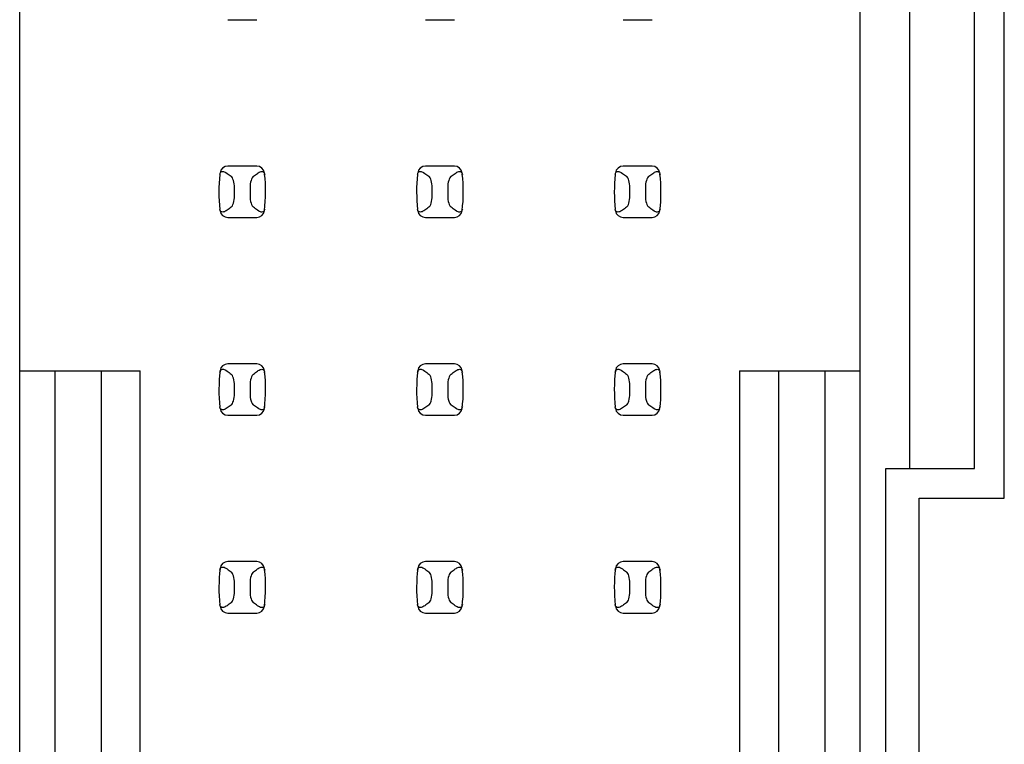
# Model space of a CAD drawing. Header units: inches. Extents: x 0 to 34, y 0 to 22.
# Tile 8 of 36: x 7.105 to 8.101, y 10.651 to 11.384. Entities that reach past the tile are written whole.
import ezdxf

# ---------------------------------------------------------------- set-up
doc = ezdxf.new("R2010")
doc.units = ezdxf.units.IN
doc.header["$LTSCALE"] = 1.87
doc.header["$MEASUREMENT"] = 0
doc.layers.get('0').update_dxf_attribs({"linetype": 'CONTINUOUS'})

msp = doc.modelspace()

# ---------------------------------------------------------------- linework, layer by layer
at = {"color": 7, "linetype": 'CONTINUOUS'}
for p, q in [((7.10526, 8.46499), (7.10526, 15.35475)), ((7.95565, 8.46499), (7.95565, 15.35475)), ((8.10143, 10.89987), (8.10143, 11.51987)), ((8.00587, 10.92987), (8.00587, 11.48987)), ((8.07143, 10.92987), (8.07143, 11.48987)), ((7.31581, 11.38389), (7.3451, 11.38389)), ((7.51581, 11.38389), (7.5451, 11.38389)), ((7.71581, 11.38389), (7.7451, 11.38389)), ((7.31384, 11.22931), (7.31511, 11.22845)), ((7.3451, 11.23585), (7.31581, 11.23585)), ((7.35269, 11.22891), (7.35311, 11.22735)), ((7.51384, 11.22931), (7.51511, 11.22845)), ((7.5451, 11.23585), (7.51581, 11.23585)), ((7.55269, 11.22891), (7.55311, 11.22735)), ((7.71384, 11.22931), (7.71511, 11.22845)), ((7.7451, 11.23585), (7.71581, 11.23585)), ((7.75269, 11.22891), (7.75311, 11.22735)), ((7.32258, 11.20561), (7.32258, 11.21413)), ((7.33833, 11.21413), (7.33833, 11.20561)), ((7.52258, 11.20561), (7.52258, 11.21413)), ((7.53833, 11.21413), (7.53833, 11.20561)), ((7.72258, 11.20561), (7.72258, 11.21413)), ((7.73833, 11.21413), (7.73833, 11.20561)), ((7.30822, 11.19083), (7.30781, 11.19239)), ((7.34707, 11.19043), (7.3458, 11.19129)), ((7.50822, 11.19083), (7.50781, 11.19239)), ((7.54707, 11.19043), (7.5458, 11.19129)), ((7.70822, 11.19083), (7.70781, 11.19239)), ((7.74707, 11.19043), (7.7458, 11.19129)), ((7.31581, 11.18389), (7.3451, 11.18389)), ((7.51581, 11.18389), (7.5451, 11.18389)), ((7.71581, 11.18389), (7.7451, 11.18389)), ((7.10526, 11.02877), (7.22731, 11.02877)), ((7.14069, 11.02877), (7.14069, 10.19097)), ((7.18794, 10.19097), (7.18794, 11.02877)), ((7.22731, 10.19097), (7.22731, 11.02877)), ((7.31384, 11.02931), (7.31511, 11.02845)), ((7.3451, 11.03585), (7.31581, 11.03585)), ((7.35269, 11.02891), (7.35311, 11.02735)), ((7.51384, 11.02931), (7.51511, 11.02845)), ((7.5451, 11.03585), (7.51581, 11.03585)), ((7.55269, 11.02891), (7.55311, 11.02735)), ((7.71384, 11.02931), (7.71511, 11.02845)), ((7.7451, 11.03585), (7.71581, 11.03585)), ((7.75269, 11.02891), (7.75311, 11.02735)), ((7.83361, 11.02877), (7.95565, 11.02877)), ((7.83361, 11.02877), (7.83361, 10.19097)), ((7.87298, 11.02877), (7.87298, 10.19097)), ((7.92022, 10.19097), (7.92022, 11.02877)), ((7.32258, 11.00561), (7.32258, 11.01413)), ((7.33833, 11.01413), (7.33833, 11.00561)), ((7.52258, 11.00561), (7.52258, 11.01413)), ((7.53833, 11.01413), (7.53833, 11.00561)), ((7.72258, 11.00561), (7.72258, 11.01413)), ((7.73833, 11.01413), (7.73833, 11.00561)), ((7.30822, 10.99083), (7.30781, 10.99239)), ((7.34707, 10.99043), (7.3458, 10.99129)), ((7.50822, 10.99083), (7.50781, 10.99239)), ((7.54707, 10.99043), (7.5458, 10.99129)), ((7.70822, 10.99083), (7.70781, 10.99239)), ((7.74707, 10.99043), (7.7458, 10.99129)), ((7.31581, 10.98389), (7.3451, 10.98389)), ((7.51581, 10.98389), (7.5451, 10.98389)), ((7.71581, 10.98389), (7.7451, 10.98389)), ((7.98143, 10.92987), (8.07143, 10.92987)), ((7.98143, 10.28987), (7.98143, 10.92987)), ((8.01543, 10.89987), (8.10143, 10.89987)), ((8.01543, 10.31987), (8.01543, 10.89987)), ((7.31384, 10.82931), (7.31511, 10.82845)), ((7.3451, 10.83585), (7.31581, 10.83585)), ((7.35269, 10.82891), (7.35311, 10.82735)), ((7.51384, 10.82931), (7.51511, 10.82845)), ((7.5451, 10.83585), (7.51581, 10.83585)), ((7.55269, 10.82891), (7.55311, 10.82735)), ((7.71384, 10.82931), (7.71511, 10.82845)), ((7.7451, 10.83585), (7.71581, 10.83585)), ((7.75269, 10.82891), (7.75311, 10.82735)), ((7.32258, 10.80561), (7.32258, 10.81413)), ((7.33833, 10.81413), (7.33833, 10.80561)), ((7.52258, 10.80561), (7.52258, 10.81413)), ((7.53833, 10.81413), (7.53833, 10.80561)), ((7.72258, 10.80561), (7.72258, 10.81413)), ((7.73833, 10.81413), (7.73833, 10.80561)), ((7.30822, 10.79083), (7.30781, 10.79239)), ((7.34707, 10.79043), (7.3458, 10.79129)), ((7.50822, 10.79083), (7.50781, 10.79239)), ((7.54707, 10.79043), (7.5458, 10.79129)), ((7.70822, 10.79083), (7.70781, 10.79239)), ((7.74707, 10.79043), (7.7458, 10.79129)), ((7.31581, 10.78389), (7.3451, 10.78389)), ((7.51581, 10.78389), (7.5451, 10.78389)), ((7.71581, 10.78389), (7.7451, 10.78389))]:
    msp.add_line(p, q, dxfattribs=at)
for centre, radius, start, end in [((7.46431, 11.20987), 0.15748, 173.62876, 186.54786), ((7.31581, 11.22798), 0.00787, 90, 173.04714), ((7.3451, 11.22798), 0.00787, 6.95286, 90), ((7.1966, 11.20987), 0.15748, 353.0989, 6.54786), ((7.66431, 11.20987), 0.15748, 173.62876, 186.54786), ((7.51581, 11.22798), 0.00787, 90, 173.04714), ((7.5451, 11.22798), 0.00787, 6.95286, 90), ((7.3966, 11.20987), 0.15748, 353.0989, 6.54786), ((7.86431, 11.20987), 0.15748, 173.62876, 186.54786), ((7.71581, 11.22798), 0.00787, 90, 173.04714), ((7.7451, 11.22798), 0.00787, 6.95286, 90), ((7.5966, 11.20987), 0.15748, 353.0989, 6.54786), ((7.31581, 11.19176), 0.00787, 186.95286, 270), ((7.3451, 11.19176), 0.00787, 270, 353.04714), ((7.51581, 11.19176), 0.00787, 186.95286, 270), ((7.5451, 11.19176), 0.00787, 270, 353.04714), ((7.71581, 11.19176), 0.00787, 186.95286, 270), ((7.7451, 11.19176), 0.00787, 270, 353.04714), ((7.46431, 11.00987), 0.15748, 173.0989, 186.54786), ((7.31581, 11.02798), 0.00787, 90, 173.04714), ((7.3451, 11.02798), 0.00787, 6.95286, 90), ((7.1966, 11.00987), 0.15748, 353.0989, 6.54786), ((7.66431, 11.00987), 0.15748, 173.0989, 186.54786), ((7.51581, 11.02798), 0.00787, 90, 173.04714), ((7.5451, 11.02798), 0.00787, 6.95286, 90), ((7.3966, 11.00987), 0.15748, 353.0989, 6.54786), ((7.86431, 11.00987), 0.15748, 173.0989, 186.54786), ((7.71581, 11.02798), 0.00787, 90, 173.04714), ((7.7451, 11.02798), 0.00787, 6.95286, 90), ((7.5966, 11.00987), 0.15748, 353.0989, 6.54786), ((7.31581, 10.99176), 0.00787, 186.95286, 270), ((7.3451, 10.99176), 0.00787, 270, 353.04714), ((7.51581, 10.99176), 0.00787, 186.95286, 270), ((7.5451, 10.99176), 0.00787, 270, 353.04714), ((7.71581, 10.99176), 0.00787, 186.95286, 270), ((7.7451, 10.99176), 0.00787, 270, 353.04714), ((7.46431, 10.80987), 0.15748, 173.0989, 186.54786), ((7.31581, 10.82798), 0.00787, 90, 173.04714), ((7.3451, 10.82798), 0.00787, 6.95286, 90), ((7.66431, 10.80987), 0.15748, 173.0989, 186.54786), ((7.51581, 10.82798), 0.00787, 90, 173.04714), ((7.5451, 10.82798), 0.00787, 6.95286, 90), ((7.86431, 10.80987), 0.15748, 173.0989, 186.54786), ((7.71581, 10.82798), 0.00787, 90, 173.04714), ((7.7451, 10.82798), 0.00787, 6.95286, 90), ((7.1966, 10.80987), 0.15748, 353.0989, 6.54786), ((7.3966, 10.80987), 0.15748, 353.0989, 6.54786), ((7.5966, 10.80987), 0.15748, 353.0989, 6.54786), ((7.31581, 10.79176), 0.00787, 186.95286, 270), ((7.3451, 10.79176), 0.00787, 270, 353.04714), ((7.51581, 10.79176), 0.00787, 186.95286, 270), ((7.5451, 10.79176), 0.00787, 270, 353.04714), ((7.71581, 10.79176), 0.00787, 186.95286, 270), ((7.7451, 10.79176), 0.00787, 270, 353.04714)]:
    msp.add_arc(centre, radius, start, end, dxfattribs=at)
for centre, start_param, end_param in [((7.68659, 11.26338), -2.804032, -2.774684), ((6.97432, 11.26338), -0.366909, -0.33756), ((7.88659, 11.26338), -2.804032, -2.774684), ((7.17432, 11.26338), -0.366909, -0.33756), ((8.08659, 11.26338), -2.804032, -2.774684), ((7.37432, 11.26338), -0.366909, -0.33756), ((7.68659, 11.15636), 2.774684, 2.804032), ((6.97432, 11.15636), 0.33756, 0.366909), ((7.88659, 11.15636), 2.774684, 2.804032), ((7.17432, 11.15636), 0.33756, 0.366909), ((8.08659, 11.15636), 2.774684, 2.804032), ((7.37432, 11.15636), 0.33756, 0.366909), ((7.68659, 11.06338), -2.804032, -2.774684), ((6.97432, 11.06338), -0.366909, -0.33756), ((7.88659, 11.06338), -2.804032, -2.774684), ((7.17432, 11.06338), -0.366909, -0.33756), ((8.08659, 11.06338), -2.804032, -2.774684), ((7.37432, 11.06338), -0.366909, -0.33756), ((7.68659, 10.95636), 2.774684, 2.804032), ((6.97432, 10.95636), 0.33756, 0.366909), ((7.88659, 10.95636), 2.774684, 2.804032), ((7.17432, 10.95636), 0.33756, 0.366909), ((8.08659, 10.95636), 2.774684, 2.804032), ((7.37432, 10.95636), 0.33756, 0.366909), ((7.68659, 10.86338), -2.804032, -2.774684), ((6.97432, 10.86338), -0.366909, -0.33756), ((7.88659, 10.86338), -2.804032, -2.774684), ((7.17432, 10.86338), -0.366909, -0.33756), ((8.08659, 10.86338), -2.804032, -2.774684), ((7.37432, 10.86338), -0.366909, -0.33756), ((7.68659, 10.75636), 2.774684, 2.804032), ((6.97432, 10.75636), 0.33756, 0.366909), ((7.88659, 10.75636), 2.774684, 2.804032), ((7.17432, 10.75636), 0.33756, 0.366909), ((8.08659, 10.75636), 2.774684, 2.804032), ((7.37432, 10.75636), 0.33756, 0.366909)]:
    msp.add_ellipse(centre, major_axis=(0.3937, 0), ratio=0.267949, start_param=start_param, end_param=end_param, dxfattribs=at)
for points, knots in [([(7.30781, 11.22735), (7.30791, 11.2283), (7.30848, 11.22999), (7.31061, 11.23054), (7.31227, 11.23014), (7.31331, 11.22963), (7.31384, 11.22931)], [0, 0, 0, 0, 0.362079, 0.563606, 0.76903, 1, 1, 1, 1]), ([(7.3458, 11.22845), (7.34638, 11.22889), (7.34752, 11.22964), (7.34931, 11.23037), (7.3513, 11.23053), (7.3524, 11.22954), (7.35269, 11.22891)], [0, 0, 0, 0, 0.275923, 0.516898, 0.733601, 1, 1, 1, 1]), ([(7.50781, 11.22735), (7.50791, 11.2283), (7.50848, 11.22999), (7.51061, 11.23054), (7.51227, 11.23014), (7.51331, 11.22963), (7.51384, 11.22931)], [0, 0, 0, 0, 0.362079, 0.563606, 0.76903, 1, 1, 1, 1]), ([(7.5458, 11.22845), (7.54638, 11.22889), (7.54752, 11.22964), (7.54931, 11.23037), (7.5513, 11.23053), (7.5524, 11.22954), (7.55269, 11.22891)], [0, 0, 0, 0, 0.275923, 0.516898, 0.733601, 1, 1, 1, 1]), ([(7.70781, 11.22735), (7.70791, 11.2283), (7.70848, 11.22999), (7.71061, 11.23054), (7.71227, 11.23014), (7.71331, 11.22963), (7.71384, 11.22931)], [0, 0, 0, 0, 0.362079, 0.563606, 0.76903, 1, 1, 1, 1]), ([(7.7458, 11.22845), (7.74638, 11.22889), (7.74752, 11.22964), (7.74931, 11.23037), (7.7513, 11.23053), (7.7524, 11.22954), (7.75269, 11.22891)], [0, 0, 0, 0, 0.275923, 0.516898, 0.733601, 1, 1, 1, 1]), ([(7.32258, 11.21413), (7.32258, 11.21659), (7.32219, 11.22005), (7.32066, 11.22383), (7.31965, 11.22516), (7.3191, 11.22554)], [0, 0, 0, 0, 0.604658, 0.834309, 1, 1, 1, 1]), ([(7.34181, 11.22554), (7.34126, 11.22516), (7.34025, 11.22383), (7.33872, 11.22005), (7.33833, 11.21659), (7.33833, 11.21413)], [0, 0, 0, 0, 0.165672, 0.395352, 1, 1, 1, 1]), ([(7.52258, 11.21413), (7.52258, 11.21659), (7.52219, 11.22005), (7.52066, 11.22383), (7.51965, 11.22516), (7.5191, 11.22554)], [0, 0, 0, 0, 0.604658, 0.834309, 1, 1, 1, 1]), ([(7.54181, 11.22554), (7.54126, 11.22516), (7.54025, 11.22383), (7.53872, 11.22005), (7.53833, 11.21659), (7.53833, 11.21413)], [0, 0, 0, 0, 0.165672, 0.395352, 1, 1, 1, 1]), ([(7.72258, 11.21413), (7.72258, 11.21659), (7.72219, 11.22005), (7.72066, 11.22383), (7.71965, 11.22516), (7.7191, 11.22554)], [0, 0, 0, 0, 0.604658, 0.834309, 1, 1, 1, 1]), ([(7.74181, 11.22554), (7.74126, 11.22516), (7.74025, 11.22383), (7.73872, 11.22005), (7.73833, 11.21659), (7.73833, 11.21413)], [0, 0, 0, 0, 0.165672, 0.395352, 1, 1, 1, 1]), ([(7.3191, 11.1942), (7.31965, 11.19459), (7.32066, 11.19591), (7.32219, 11.19969), (7.32258, 11.20315), (7.32258, 11.20561)], [0, 0, 0, 0, 0.165672, 0.395352, 1, 1, 1, 1]), ([(7.33833, 11.20561), (7.33833, 11.20315), (7.33872, 11.19969), (7.34025, 11.19591), (7.34126, 11.19459), (7.34181, 11.1942)], [0, 0, 0, 0, 0.604658, 0.834309, 1, 1, 1, 1]), ([(7.5191, 11.1942), (7.51965, 11.19459), (7.52066, 11.19591), (7.52219, 11.19969), (7.52258, 11.20315), (7.52258, 11.20561)], [0, 0, 0, 0, 0.165672, 0.395352, 1, 1, 1, 1]), ([(7.53833, 11.20561), (7.53833, 11.20315), (7.53872, 11.19969), (7.54025, 11.19591), (7.54126, 11.19459), (7.54181, 11.1942)], [0, 0, 0, 0, 0.604658, 0.834309, 1, 1, 1, 1]), ([(7.7191, 11.1942), (7.71965, 11.19459), (7.72066, 11.19591), (7.72219, 11.19969), (7.72258, 11.20315), (7.72258, 11.20561)], [0, 0, 0, 0, 0.165672, 0.395352, 1, 1, 1, 1]), ([(7.73833, 11.20561), (7.73833, 11.20315), (7.73872, 11.19969), (7.74025, 11.19591), (7.74126, 11.19459), (7.74181, 11.1942)], [0, 0, 0, 0, 0.604658, 0.834309, 1, 1, 1, 1]), ([(7.31511, 11.19129), (7.31453, 11.19085), (7.31339, 11.1901), (7.3116, 11.18937), (7.30961, 11.18921), (7.30851, 11.1902), (7.30822, 11.19083)], [0, 0, 0, 0, 0.275924, 0.516898, 0.733602, 1, 1, 1, 1]), ([(7.35311, 11.19239), (7.353, 11.19144), (7.35244, 11.18975), (7.3503, 11.1892), (7.34864, 11.1896), (7.34759, 11.19011), (7.34707, 11.19043)], [0, 0, 0, 0, 0.36207, 0.563496, 0.768917, 1, 1, 1, 1]), ([(7.51511, 11.19129), (7.51453, 11.19085), (7.51339, 11.1901), (7.5116, 11.18937), (7.50961, 11.18921), (7.50851, 11.1902), (7.50822, 11.19083)], [0, 0, 0, 0, 0.275924, 0.516898, 0.733602, 1, 1, 1, 1]), ([(7.55311, 11.19239), (7.553, 11.19144), (7.55244, 11.18975), (7.5503, 11.1892), (7.54864, 11.1896), (7.54759, 11.19011), (7.54707, 11.19043)], [0, 0, 0, 0, 0.36207, 0.563496, 0.768917, 1, 1, 1, 1]), ([(7.71511, 11.19129), (7.71453, 11.19085), (7.71339, 11.1901), (7.7116, 11.18937), (7.70961, 11.18921), (7.70851, 11.1902), (7.70822, 11.19083)], [0, 0, 0, 0, 0.275924, 0.516898, 0.733602, 1, 1, 1, 1]), ([(7.75311, 11.19239), (7.753, 11.19144), (7.75244, 11.18975), (7.7503, 11.1892), (7.74864, 11.1896), (7.74759, 11.19011), (7.74707, 11.19043)], [0, 0, 0, 0, 0.36207, 0.563496, 0.768917, 1, 1, 1, 1]), ([(7.30781, 11.02735), (7.30791, 11.0283), (7.30848, 11.02999), (7.31061, 11.03054), (7.31227, 11.03014), (7.31331, 11.02963), (7.31384, 11.02931)], [0, 0, 0, 0, 0.362079, 0.563606, 0.76903, 1, 1, 1, 1]), ([(7.3458, 11.02845), (7.34638, 11.02889), (7.34752, 11.02964), (7.34931, 11.03037), (7.3513, 11.03053), (7.3524, 11.02954), (7.35269, 11.02891)], [0, 0, 0, 0, 0.275923, 0.516898, 0.733601, 1, 1, 1, 1]), ([(7.50781, 11.02735), (7.50791, 11.0283), (7.50848, 11.02999), (7.51061, 11.03054), (7.51227, 11.03014), (7.51331, 11.02963), (7.51384, 11.02931)], [0, 0, 0, 0, 0.362079, 0.563606, 0.76903, 1, 1, 1, 1]), ([(7.5458, 11.02845), (7.54638, 11.02889), (7.54752, 11.02964), (7.54931, 11.03037), (7.5513, 11.03053), (7.5524, 11.02954), (7.55269, 11.02891)], [0, 0, 0, 0, 0.275923, 0.516898, 0.733601, 1, 1, 1, 1]), ([(7.70781, 11.02735), (7.70791, 11.0283), (7.70848, 11.02999), (7.71061, 11.03054), (7.71227, 11.03014), (7.71331, 11.02963), (7.71384, 11.02931)], [0, 0, 0, 0, 0.362079, 0.563606, 0.76903, 1, 1, 1, 1]), ([(7.7458, 11.02845), (7.74638, 11.02889), (7.74752, 11.02964), (7.74931, 11.03037), (7.7513, 11.03053), (7.7524, 11.02954), (7.75269, 11.02891)], [0, 0, 0, 0, 0.275923, 0.516898, 0.733601, 1, 1, 1, 1]), ([(7.32258, 11.01413), (7.32258, 11.01659), (7.32219, 11.02005), (7.32066, 11.02383), (7.31965, 11.02516), (7.3191, 11.02554)], [0, 0, 0, 0, 0.604658, 0.834309, 1, 1, 1, 1]), ([(7.34181, 11.02554), (7.34126, 11.02516), (7.34025, 11.02383), (7.33872, 11.02005), (7.33833, 11.01659), (7.33833, 11.01413)], [0, 0, 0, 0, 0.165672, 0.395352, 1, 1, 1, 1]), ([(7.52258, 11.01413), (7.52258, 11.01659), (7.52219, 11.02005), (7.52066, 11.02383), (7.51965, 11.02516), (7.5191, 11.02554)], [0, 0, 0, 0, 0.604658, 0.834309, 1, 1, 1, 1]), ([(7.54181, 11.02554), (7.54126, 11.02516), (7.54025, 11.02383), (7.53872, 11.02005), (7.53833, 11.01659), (7.53833, 11.01413)], [0, 0, 0, 0, 0.165672, 0.395352, 1, 1, 1, 1]), ([(7.72258, 11.01413), (7.72258, 11.01659), (7.72219, 11.02005), (7.72066, 11.02383), (7.71965, 11.02516), (7.7191, 11.02554)], [0, 0, 0, 0, 0.604658, 0.834309, 1, 1, 1, 1]), ([(7.74181, 11.02554), (7.74126, 11.02516), (7.74025, 11.02383), (7.73872, 11.02005), (7.73833, 11.01659), (7.73833, 11.01413)], [0, 0, 0, 0, 0.165672, 0.395352, 1, 1, 1, 1]), ([(7.3191, 10.9942), (7.31965, 10.99459), (7.32066, 10.99591), (7.32219, 10.99969), (7.32258, 11.00315), (7.32258, 11.00561)], [0, 0, 0, 0, 0.165672, 0.395352, 1, 1, 1, 1]), ([(7.33833, 11.00561), (7.33833, 11.00315), (7.33872, 10.99969), (7.34025, 10.99591), (7.34126, 10.99459), (7.34181, 10.9942)], [0, 0, 0, 0, 0.604658, 0.834309, 1, 1, 1, 1]), ([(7.5191, 10.9942), (7.51965, 10.99459), (7.52066, 10.99591), (7.52219, 10.99969), (7.52258, 11.00315), (7.52258, 11.00561)], [0, 0, 0, 0, 0.165672, 0.395352, 1, 1, 1, 1]), ([(7.53833, 11.00561), (7.53833, 11.00315), (7.53872, 10.99969), (7.54025, 10.99591), (7.54126, 10.99459), (7.54181, 10.9942)], [0, 0, 0, 0, 0.604658, 0.834309, 1, 1, 1, 1]), ([(7.7191, 10.9942), (7.71965, 10.99459), (7.72066, 10.99591), (7.72219, 10.99969), (7.72258, 11.00315), (7.72258, 11.00561)], [0, 0, 0, 0, 0.165672, 0.395352, 1, 1, 1, 1]), ([(7.73833, 11.00561), (7.73833, 11.00315), (7.73872, 10.99969), (7.74025, 10.99591), (7.74126, 10.99459), (7.74181, 10.9942)], [0, 0, 0, 0, 0.604658, 0.834309, 1, 1, 1, 1]), ([(7.31511, 10.99129), (7.31453, 10.99085), (7.31339, 10.9901), (7.3116, 10.98937), (7.30961, 10.98921), (7.30851, 10.9902), (7.30822, 10.99083)], [0, 0, 0, 0, 0.275924, 0.516898, 0.733602, 1, 1, 1, 1]), ([(7.35311, 10.99239), (7.353, 10.99144), (7.35244, 10.98975), (7.3503, 10.9892), (7.34864, 10.9896), (7.34759, 10.99011), (7.34707, 10.99043)], [0, 0, 0, 0, 0.36207, 0.563496, 0.768917, 1, 1, 1, 1]), ([(7.51511, 10.99129), (7.51453, 10.99085), (7.51339, 10.9901), (7.5116, 10.98937), (7.50961, 10.98921), (7.50851, 10.9902), (7.50822, 10.99083)], [0, 0, 0, 0, 0.275924, 0.516898, 0.733602, 1, 1, 1, 1]), ([(7.55311, 10.99239), (7.553, 10.99144), (7.55244, 10.98975), (7.5503, 10.9892), (7.54864, 10.9896), (7.54759, 10.99011), (7.54707, 10.99043)], [0, 0, 0, 0, 0.36207, 0.563496, 0.768917, 1, 1, 1, 1]), ([(7.71511, 10.99129), (7.71453, 10.99085), (7.71339, 10.9901), (7.7116, 10.98937), (7.70961, 10.98921), (7.70851, 10.9902), (7.70822, 10.99083)], [0, 0, 0, 0, 0.275924, 0.516898, 0.733602, 1, 1, 1, 1]), ([(7.75311, 10.99239), (7.753, 10.99144), (7.75244, 10.98975), (7.7503, 10.9892), (7.74864, 10.9896), (7.74759, 10.99011), (7.74707, 10.99043)], [0, 0, 0, 0, 0.36207, 0.563496, 0.768917, 1, 1, 1, 1]), ([(7.30781, 10.82735), (7.30791, 10.8283), (7.30848, 10.82999), (7.31061, 10.83054), (7.31227, 10.83014), (7.31331, 10.82963), (7.31384, 10.82931)], [0, 0, 0, 0, 0.362079, 0.563606, 0.76903, 1, 1, 1, 1]), ([(7.3458, 10.82845), (7.34638, 10.82889), (7.34752, 10.82964), (7.34931, 10.83037), (7.3513, 10.83053), (7.3524, 10.82954), (7.35269, 10.82891)], [0, 0, 0, 0, 0.275923, 0.516898, 0.733601, 1, 1, 1, 1]), ([(7.50781, 10.82735), (7.50791, 10.8283), (7.50848, 10.82999), (7.51061, 10.83054), (7.51227, 10.83014), (7.51331, 10.82963), (7.51384, 10.82931)], [0, 0, 0, 0, 0.362079, 0.563606, 0.76903, 1, 1, 1, 1]), ([(7.5458, 10.82845), (7.54638, 10.82889), (7.54752, 10.82964), (7.54931, 10.83037), (7.5513, 10.83053), (7.5524, 10.82954), (7.55269, 10.82891)], [0, 0, 0, 0, 0.275923, 0.516898, 0.733601, 1, 1, 1, 1]), ([(7.70781, 10.82735), (7.70791, 10.8283), (7.70848, 10.82999), (7.71061, 10.83054), (7.71227, 10.83014), (7.71331, 10.82963), (7.71384, 10.82931)], [0, 0, 0, 0, 0.362079, 0.563606, 0.76903, 1, 1, 1, 1]), ([(7.7458, 10.82845), (7.74638, 10.82889), (7.74752, 10.82964), (7.74931, 10.83037), (7.7513, 10.83053), (7.7524, 10.82954), (7.75269, 10.82891)], [0, 0, 0, 0, 0.275923, 0.516898, 0.733601, 1, 1, 1, 1]), ([(7.32258, 10.81413), (7.32258, 10.81659), (7.32219, 10.82005), (7.32066, 10.82383), (7.31965, 10.82516), (7.3191, 10.82554)], [0, 0, 0, 0, 0.604658, 0.834309, 1, 1, 1, 1]), ([(7.34181, 10.82554), (7.34126, 10.82516), (7.34025, 10.82383), (7.33872, 10.82005), (7.33833, 10.81659), (7.33833, 10.81413)], [0, 0, 0, 0, 0.165672, 0.395352, 1, 1, 1, 1]), ([(7.52258, 10.81413), (7.52258, 10.81659), (7.52219, 10.82005), (7.52066, 10.82383), (7.51965, 10.82516), (7.5191, 10.82554)], [0, 0, 0, 0, 0.604658, 0.834309, 1, 1, 1, 1]), ([(7.54181, 10.82554), (7.54126, 10.82516), (7.54025, 10.82383), (7.53872, 10.82005), (7.53833, 10.81659), (7.53833, 10.81413)], [0, 0, 0, 0, 0.165672, 0.395352, 1, 1, 1, 1]), ([(7.72258, 10.81413), (7.72258, 10.81659), (7.72219, 10.82005), (7.72066, 10.82383), (7.71965, 10.82516), (7.7191, 10.82554)], [0, 0, 0, 0, 0.604658, 0.834309, 1, 1, 1, 1]), ([(7.74181, 10.82554), (7.74126, 10.82516), (7.74025, 10.82383), (7.73872, 10.82005), (7.73833, 10.81659), (7.73833, 10.81413)], [0, 0, 0, 0, 0.165672, 0.395352, 1, 1, 1, 1]), ([(7.3191, 10.7942), (7.31965, 10.79459), (7.32066, 10.79591), (7.32219, 10.79969), (7.32258, 10.80315), (7.32258, 10.80561)], [0, 0, 0, 0, 0.165672, 0.395352, 1, 1, 1, 1]), ([(7.33833, 10.80561), (7.33833, 10.80315), (7.33872, 10.79969), (7.34025, 10.79591), (7.34126, 10.79459), (7.34181, 10.7942)], [0, 0, 0, 0, 0.604658, 0.834309, 1, 1, 1, 1]), ([(7.5191, 10.7942), (7.51965, 10.79459), (7.52066, 10.79591), (7.52219, 10.79969), (7.52258, 10.80315), (7.52258, 10.80561)], [0, 0, 0, 0, 0.165672, 0.395352, 1, 1, 1, 1]), ([(7.53833, 10.80561), (7.53833, 10.80315), (7.53872, 10.79969), (7.54025, 10.79591), (7.54126, 10.79459), (7.54181, 10.7942)], [0, 0, 0, 0, 0.604658, 0.834309, 1, 1, 1, 1]), ([(7.7191, 10.7942), (7.71965, 10.79459), (7.72066, 10.79591), (7.72219, 10.79969), (7.72258, 10.80315), (7.72258, 10.80561)], [0, 0, 0, 0, 0.165672, 0.395352, 1, 1, 1, 1]), ([(7.73833, 10.80561), (7.73833, 10.80315), (7.73872, 10.79969), (7.74025, 10.79591), (7.74126, 10.79459), (7.74181, 10.7942)], [0, 0, 0, 0, 0.604658, 0.834309, 1, 1, 1, 1]), ([(7.31511, 10.79129), (7.31453, 10.79085), (7.31339, 10.7901), (7.3116, 10.78937), (7.30961, 10.78921), (7.30851, 10.7902), (7.30822, 10.79083)], [0, 0, 0, 0, 0.275924, 0.516898, 0.733602, 1, 1, 1, 1]), ([(7.35311, 10.79239), (7.353, 10.79144), (7.35244, 10.78975), (7.3503, 10.7892), (7.34864, 10.7896), (7.34759, 10.79011), (7.34707, 10.79043)], [0, 0, 0, 0, 0.36207, 0.563496, 0.768917, 1, 1, 1, 1]), ([(7.51511, 10.79129), (7.51453, 10.79085), (7.51339, 10.7901), (7.5116, 10.78937), (7.50961, 10.78921), (7.50851, 10.7902), (7.50822, 10.79083)], [0, 0, 0, 0, 0.275924, 0.516898, 0.733602, 1, 1, 1, 1]), ([(7.55311, 10.79239), (7.553, 10.79144), (7.55244, 10.78975), (7.5503, 10.7892), (7.54864, 10.7896), (7.54759, 10.79011), (7.54707, 10.79043)], [0, 0, 0, 0, 0.36207, 0.563496, 0.768917, 1, 1, 1, 1]), ([(7.71511, 10.79129), (7.71453, 10.79085), (7.71339, 10.7901), (7.7116, 10.78937), (7.70961, 10.78921), (7.70851, 10.7902), (7.70822, 10.79083)], [0, 0, 0, 0, 0.275924, 0.516898, 0.733602, 1, 1, 1, 1]), ([(7.75311, 10.79239), (7.753, 10.79144), (7.75244, 10.78975), (7.7503, 10.7892), (7.74864, 10.7896), (7.74759, 10.79011), (7.74707, 10.79043)], [0, 0, 0, 0, 0.36207, 0.563496, 0.768917, 1, 1, 1, 1])]:
    msp.add_open_spline(points, degree=3, knots=knots, dxfattribs=at)

doc.saveas('drawing.dxf')
